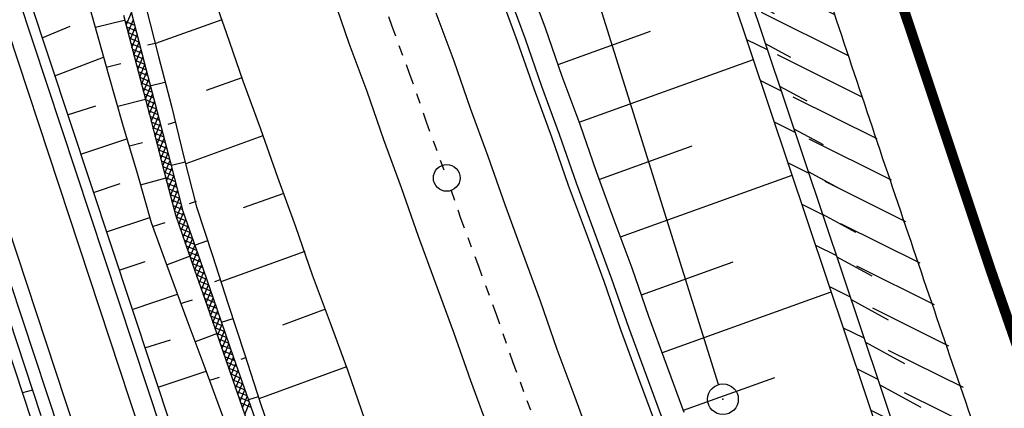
# Model space of a CAD drawing. Extents: x 447882 to 448688, y 437766 to 439043.
# Tile 70 of 121: x 448157 to 448205, y 438519 to 438538. Entities that reach past the tile are written whole.
import ezdxf

# ---------------------------------------------------------------- set-up
doc = ezdxf.new("R2010")
doc.units = 0
doc.header["$LTSCALE"] = 2
doc.header["$MEASUREMENT"] = 0
doc.linetypes.add('ACAD_ISO10W100W', pattern=[0.5, 0.25, -0.25])
doc.linetypes.add('AUSGEZOGEN', pattern=[0])
doc.layers.get('0').update_dxf_attribs({"linetype": 'AUSGEZOGEN'})
for name, color, linetype in [('211-GRENZL-BAB', 7, 'AUSGEZOGEN'), ('211-GRENZP-BAB', 7, 'AUSGEZOGEN'), ('DB-Bahnachse', 7, 'CONTINUOUS'), ('DB-Boeschungen', 15, 'CONTINUOUS'), ('DB-Gleisachsen', 7, 'CONTINUOUS'), ('DB-GRABEN', 15, 'AUSGEZOGEN'), ('DB-Kabelanalagen', 15, 'CONTINUOUS'), ('DB-Wegboeschungen', 15, 'CONTINUOUS'), ('DB-Wege', 15, 'CONTINUOUS'), ('FBRTOP', 250, 'AUSGEZOGEN'), ('PFEILTOP', 200, 'AUSGEZOGEN'), ('Rinne', 200, 'CONTINUOUS'), ('SCHLITZRINNE', 200, 'AUSGEZOGEN')]:
    doc.layers.add(name, color=color, linetype=linetype)

# ---------------------------------------------------------------- blocks, each defined once
blk = doc.blocks.new('*X270')
at = {"color": 0, "linetype": 'ByBlock'}
for p, q in [((-296484, -204524), (-296132, -204173)), ((-296205, -204564), (-295853, -204212)), ((-295926, -204603), (-295574, -204251)), ((-295647, -204642), (-295295, -204290)), ((-295368, -204682), (-295015, -204329)), ((-295089, -204721), (-294736, -204368)), ((-294810, -204760), (-294457, -204407)), ((-294531, -204800), (-294178, -204446)), ((-294253, -204839), (-293899, -204486)), ((-293974, -204878), (-293620, -204525)), ((-293695, -204918), (-293341, -204564)), ((-293416, -204957), (-293063, -204603)), ((-293137, -204996), (-292784, -204643)), ((-292858, -205035), (-292505, -204682)), ((-292579, -205075), (-292226, -204721)), ((-292300, -205114), (-291947, -204761)), ((-292021, -205153), (-291668, -204800)), ((-291743, -205193), (-291389, -204839)), ((-291464, -205232), (-291110, -204879)), ((-291185, -205271), (-290831, -204918)), ((-290906, -205311), (-290553, -204957)), ((-290627, -205350), (-290274, -204997)), ((-290348, -205389), (-289995, -205036)), ((-290069, -205429), (-289716, -205075)), ((-289790, -205468), (-289437, -205115)), ((-289512, -205507), (-289158, -205154)), ((-289233, -205546), (-288879, -205193)), ((-288953, -205585), (-288600, -205232)), ((-288674, -205624), (-288321, -205272)), ((-288395, -205663), (-288043, -205311)), ((-288116, -205703), (-287764, -205350)), ((-287837, -205742), (-287485, -205390)), ((-287557, -205781), (-287206, -205429)), ((-287278, -205820), (-286927, -205468)), ((-286999, -205859), (-286634, -205493)), ((-286712, -205890), (-286334, -205511)), ((-286412, -205908), (-286034, -205530)), ((-286112, -205926), (-285734, -205548)), ((-285812, -205944), (-285434, -205566)), ((-285512, -205962), (-285134, -205584)), ((-285212, -205980), (-284834, -205602)), ((-284912, -205999), (-284534, -205621)), ((-284611, -206017), (-284234, -205639)), ((-284311, -206035), (-283933, -205657)), ((-284011, -206053), (-283633, -205675)), ((-283711, -206071), (-283333, -205693)), ((-283411, -206089), (-283033, -205711)), ((-283111, -206107), (-282733, -205729)), ((-282811, -206125), (-282433, -205747)), ((-282511, -206143), (-282133, -205765)), ((-282210, -206161), (-281833, -205783)), ((-281910, -206179), (-281532, -205801)), ((-281610, -206197), (-281232, -205819)), ((-281310, -206215), (-280932, -205837)), ((-281010, -206233), (-280632, -205855)), ((-280710, -206251), (-280332, -205874)), ((-280410, -206269), (-280032, -205892)), ((-280109, -206288), (-279732, -205910)), ((-279809, -206306), (-279431, -205928)), ((-279509, -206324), (-279131, -205946)), ((-279209, -206342), (-278831, -205964)), ((-278909, -206360), (-278531, -205982)), ((-278609, -206378), (-278231, -206000)), ((-278309, -206396), (-277931, -206018)), ((-278009, -206414), (-277631, -206036)), ((-277708, -206432), (-277331, -206054)), ((-277408, -206450), (-277030, -206072)), ((-277108, -206468), (-276730, -206090))]:
    blk.add_line(p, q, dxfattribs=at)
blk = doc.blocks.new('*X271')
at = {"color": 0, "linetype": 'ByBlock'}
for p, q in [((-296292, -204551), (-296758, -204085)), ((-295922, -204604), (-296388, -204137)), ((-295552, -204656), (-296018, -204189)), ((-295181, -204708), (-295649, -204241)), ((-294811, -204760), (-295279, -204292)), ((-294440, -204812), (-294909, -204344)), ((-294070, -204865), (-294539, -204396)), ((-293699, -204917), (-294169, -204448)), ((-293329, -204969), (-293798, -204500)), ((-292959, -205021), (-293428, -204552)), ((-292588, -205074), (-293058, -204604)), ((-292218, -205126), (-292687, -204656)), ((-291847, -205178), (-292317, -204709)), ((-291477, -205230), (-291946, -204761)), ((-291107, -205282), (-291576, -204813)), ((-290736, -205335), (-291206, -204865)), ((-290366, -205387), (-290835, -204917)), ((-289995, -205439), (-290465, -204970)), ((-289625, -205491), (-290094, -205022)), ((-289255, -205543), (-289724, -205074)), ((-288885, -205595), (-289353, -205126)), ((-288515, -205647), (-288983, -205179)), ((-288145, -205698), (-288613, -205231)), ((-287775, -205750), (-288242, -205283)), ((-287405, -205802), (-287872, -205335)), ((-287035, -205854), (-287501, -205387)), ((-286678, -205892), (-287131, -205440)), ((-286340, -205913), (-286767, -205485)), ((-286001, -205933), (-286428, -205506)), ((-285663, -205953), (-286090, -205526)), ((-285324, -205974), (-285751, -205547)), ((-284986, -205994), (-285412, -205567)), ((-284647, -206014), (-285074, -205588)), ((-284308, -206035), (-284735, -205608)), ((-283970, -206055), (-284396, -205629)), ((-283631, -206076), (-284058, -205649)), ((-283293, -206096), (-283719, -205670)), ((-282954, -206116), (-283380, -205690)), ((-282616, -206137), (-283042, -205710)), ((-282277, -206157), (-282703, -205731)), ((-281938, -206177), (-282365, -205751)), ((-281600, -206198), (-282026, -205772)), ((-281261, -206218), (-281688, -205792)), ((-280923, -206239), (-281349, -205812)), ((-280584, -206259), (-281010, -205833)), ((-280245, -206279), (-280672, -205853)), ((-279907, -206300), (-280333, -205873)), ((-279568, -206320), (-279995, -205894)), ((-279230, -206340), (-279656, -205914)), ((-278891, -206361), (-279317, -205935)), ((-278553, -206381), (-278979, -205955)), ((-278214, -206402), (-278640, -205975)), ((-277875, -206422), (-278302, -205996)), ((-277537, -206442), (-277963, -206016)), ((-277198, -206463), (-277625, -206036)), ((-276860, -206483), (-277286, -206057)), ((-276521, -206503), (-276947, -206077))]:
    blk.add_line(p, q, dxfattribs=at)
blk = doc.blocks.new('GST')
at = {"color": 0}
blk.add_circle((0, 0), 0.75, dxfattribs=at)
blk.add_point((0, 0), dxfattribs=at)

msp = doc.modelspace()

# ---------------------------------------------------------------- hatches: boundary and pattern name
at = {"layer": 'PFEILTOP'}
h = msp.add_hatch(dxfattribs=at)
h.set_pattern_fill('_USER', color=256, scale=1.5, angle=45, style=0, pattern_type=0)
h.set_pattern_definition([(331.5615, (448173.417, 438603.3522), (0.714322, 1.318994), [])])
edge = h.paths.add_edge_path()
edge.add_line((448171.869, 438608.605), (448175.29, 438596.997))
edge.add_line((448175.29, 438596.997), (448178.58, 438586.042))
edge.add_line((448178.58, 438586.042), (448181.938, 438574.654))
edge.add_line((448181.938, 438574.654), (448181.823, 438569.54))
edge.add_line((448181.823, 438569.54), (448186.54, 438555.869))
edge.add_line((448186.54, 438555.869), (448199.654, 438516.778))
edge.add_line((448199.654, 438516.778), (448214.2, 438477.7))
edge.add_line((448214.2, 438477.7), (448232.14, 438430.591))
edge.add_line((448232.14, 438430.591), (448248.056, 438391.391))
edge.add_line((448171.101, 438608.379), (448171.869, 438608.605))
edge.add_line((448171.101, 438608.379), (448174.524, 438596.769))
edge.add_line((448174.524, 438596.769), (448177.814, 438585.814))
edge.add_line((448177.814, 438585.814), (448181.136, 438574.548))
edge.add_line((448181.136, 438574.548), (448181.062, 438571.298))
h = msp.add_hatch(dxfattribs=at)
h.set_pattern_fill('_USER', color=256, scale=1.5, angle=45, style=0, pattern_type=0)
h.set_pattern_definition([(333.5461, (448188.4438, 438550.1932), (0.668216, 1.34294), [])])
edge = h.paths.add_edge_path()
edge.add_line((448171.869, 438608.605), (448175.29, 438596.997))
edge.add_line((448175.29, 438596.997), (448178.58, 438586.042))
edge.add_line((448178.58, 438586.042), (448181.938, 438574.654))
edge.add_line((448181.938, 438574.654), (448181.823, 438569.54))
edge.add_line((448181.823, 438569.54), (448186.54, 438555.869))
edge.add_line((448186.54, 438555.869), (448199.654, 438516.778))
edge.add_line((448199.654, 438516.778), (448214.2, 438477.7))
edge.add_line((448214.2, 438477.7), (448232.14, 438430.591))
edge.add_line((448232.14, 438430.591), (448248.056, 438391.391))
edge.add_line((448181.053, 438569.316), (448185.782, 438555.611))
edge.add_line((448185.782, 438555.611), (448198.9, 438516.512))
edge.add_line((448198.9, 438516.512), (448213.452, 438477.418))
edge.add_line((448213.452, 438477.418), (448231.396, 438430.299))
edge.add_line((448231.396, 438430.299), (448247.314, 438391.091))
at = {"layer": 'SCHLITZRINNE'}
h = msp.add_hatch(dxfattribs=at)
h.set_pattern_fill('_USER', color=256, scale=1.5, angle=45, style=0, pattern_type=0)
h.set_pattern_definition([(324.8574, (448134.7023, 438851.6164), (0.86342, 1.226583), [])])
edge = h.paths.add_edge_path()
edge.add_line((448125.443, 438906.454), (448125.936, 438906.533))
edge.add_line((448125.936, 438906.533), (448126.04, 438905.88))
edge.add_arc((261507.524, 409202.339), 188967.645, 9.03995391, 9.04374407, ccw=False)
edge.add_line((448128.005, 438893.535), (448131.933, 438868.846))
edge.add_line((448131.933, 438868.846), (448133.254, 438860.539))
edge.add_arc((449371.197, 439057.494), 1253.513, 189.039943, 189.277818)
edge.add_arc((454072.816, 439825.545), 6017.453, 189.2778182, 189.3863877)
edge.add_arc((449284.377, 439033.993), 1164.031, 189.386388, 189.87641)
edge.add_arc((450764.431, 439291.676), 2666.349, 189.87641, 190.200181)
edge.add_arc((449881.193, 439132.753), 1768.927, 190.200181, 190.588964)
edge.add_arc((450188.848, 439190.268), 2081.912, 190.588964, 190.947332)
edge.add_arc((450096.336, 439172.374), 1987.685, 190.947332, 191.307685)
edge.add_arc((450103.529, 439173.812), 1995.02, 191.307685, 191.667375)
edge.add_arc((450113.912, 439175.956), 2005.623, 191.667375, 192.024165)
edge.add_arc((450128.354, 439179.032), 2020.389, 192.024165, 192.37965)
edge.add_arc((450121.636, 439177.558), 2013.511, 192.37965, 192.73712)
edge.add_arc((450090.705, 439170.566), 1981.8, 192.73712, 193.097438)
edge.add_arc((450089.716, 439170.336), 1980.784, 193.097438, 193.45758)
edge.add_arc((450128.145, 439179.532), 2020.298, 193.45758, 193.814181)
edge.add_arc((450131.046, 439180.245), 2023.285, 193.814181, 194.170205)
edge.add_arc((450093.866, 439170.858), 1984.938, 194.170205, 194.529652)
edge.add_arc((450094.254, 439170.958), 1985.339, 194.529652, 194.889491)
edge.add_arc((450121.506, 439178.204), 2013.538, 194.889491, 195.246802)
edge.add_arc((450124.649, 439179.061), 2016.795, 195.246802, 195.602873)
edge.add_arc((450111.382, 439175.356), 2003.021, 195.602873, 195.960167)
edge.add_arc((450101.557, 439172.546), 1992.802, 195.960167, 196.3197)
edge.add_arc((450106.363, 439173.953), 1997.81, 196.3197, 196.678782)
edge.add_arc((450107.837, 439174.395), 1999.349, 196.678782, 197.03752)
edge.add_arc((450104.436, 439173.352), 1995.791, 197.03752, 197.396578)
edge.add_arc((450113.998, 439176.348), 2005.812, 197.396578, 197.753665)
edge.add_arc((450121.006, 439178.592), 2013.17, 197.753665, 198.110098)
edge.add_arc((450117.03, 439177.292), 2008.988, 198.110098, 198.467563)
edge.add_arc((450103.872, 439172.898), 1995.115, 198.467563, 198.826268)
edge.add_arc((450099.455, 439171.391), 1990.448, 198.826268, 199.185784)
edge.add_arc((450113.542, 439176.293), 2005.364, 199.185784, 199.54396)
edge.add_arc((450116.79, 439177.446), 2008.81, 199.54396, 199.90126)
edge.add_arc((450108.06, 439174.286), 1999.526, 199.90126, 200.259389)
edge.add_arc((450108.407, 439174.414), 1999.896, 200.259389, 200.617742)
edge.add_arc((450110.76, 439175.299), 2002.409, 200.617742, 200.975871)
edge.add_arc((450111.887, 439175.731), 2003.616, 200.975871, 201.333691)
edge.add_arc((450111.742, 439175.674), 2003.46, 201.333691, 201.691524)
edge.add_arc((450110.583, 439175.213), 2002.213, 201.691524, 202.04953)
edge.add_arc((450111.609, 439175.629), 2003.32, 202.04953, 202.407437)
edge.add_arc((450109.603, 439174.802), 2001.151, 202.407437, 202.765839)
edge.add_arc((450106.414, 439173.464), 1997.693, 202.765839, 203.100071)
edge.add_line((448125.443, 438906.454), (448125.547, 438905.801))
edge.add_arc((261507.369, 409202.315), 188967.302, 9.03995391, 9.04374407, ccw=False)
edge.add_line((448127.511, 438893.456), (448131.439, 438868.767))
edge.add_line((448131.439, 438868.767), (448132.715, 438860.746))
h = msp.add_hatch(dxfattribs=at)
h.set_pattern_fill('_USER', color=256, scale=1.5, angle=45, style=0, pattern_type=0)
h.set_pattern_definition([(326.72764, (448148.0771, 438778.445), (0.822929, 1.254108), [])])
edge = h.paths.add_edge_path()
edge.add_line((448125.936, 438906.533), (448126.04, 438905.88))
edge.add_arc((261507.524, 409202.339), 188967.645, 9.03995391, 9.04374407, ccw=False)
edge.add_line((448128.005, 438893.535), (448131.933, 438868.846))
edge.add_line((448131.933, 438868.846), (448133.254, 438860.539))
edge.add_arc((449371.197, 439057.494), 1253.513, 189.039943, 189.277818)
edge.add_arc((454072.816, 439825.545), 6017.453, 189.2778182, 189.3863877)
edge.add_arc((449284.377, 439033.993), 1164.031, 189.386388, 189.87641)
edge.add_arc((450764.431, 439291.676), 2666.349, 189.87641, 190.200181)
edge.add_arc((449881.193, 439132.753), 1768.927, 190.200181, 190.588964)
edge.add_arc((450188.848, 439190.268), 2081.912, 190.588964, 190.947332)
edge.add_arc((450096.336, 439172.374), 1987.685, 190.947332, 191.307685)
edge.add_arc((450103.529, 439173.812), 1995.02, 191.307685, 191.667375)
edge.add_arc((450113.912, 439175.956), 2005.623, 191.667375, 192.024165)
edge.add_arc((450128.354, 439179.032), 2020.389, 192.024165, 192.37965)
edge.add_arc((450121.636, 439177.558), 2013.511, 192.37965, 192.73712)
edge.add_arc((450090.705, 439170.566), 1981.8, 192.73712, 193.097438)
edge.add_arc((450089.716, 439170.336), 1980.784, 193.097438, 193.45758)
edge.add_arc((450128.145, 439179.532), 2020.298, 193.45758, 193.814181)
edge.add_arc((450131.046, 439180.245), 2023.285, 193.814181, 194.170205)
edge.add_arc((450093.866, 439170.858), 1984.938, 194.170205, 194.529652)
edge.add_arc((450094.254, 439170.958), 1985.339, 194.529652, 194.889491)
edge.add_arc((450121.506, 439178.204), 2013.538, 194.889491, 195.246802)
edge.add_arc((450124.649, 439179.061), 2016.795, 195.246802, 195.602873)
edge.add_arc((450111.382, 439175.356), 2003.021, 195.602873, 195.960167)
edge.add_arc((450101.557, 439172.546), 1992.802, 195.960167, 196.3197)
edge.add_arc((450106.363, 439173.953), 1997.81, 196.3197, 196.678782)
edge.add_arc((450107.837, 439174.395), 1999.349, 196.678782, 197.03752)
edge.add_arc((450104.436, 439173.352), 1995.791, 197.03752, 197.396578)
edge.add_arc((450113.998, 439176.348), 2005.812, 197.396578, 197.753665)
edge.add_arc((450121.006, 439178.592), 2013.17, 197.753665, 198.110098)
edge.add_arc((450117.03, 439177.292), 2008.988, 198.110098, 198.467563)
edge.add_arc((450103.872, 439172.898), 1995.115, 198.467563, 198.826268)
edge.add_arc((450099.455, 439171.391), 1990.448, 198.826268, 199.185784)
edge.add_arc((450113.542, 439176.293), 2005.364, 199.185784, 199.54396)
edge.add_arc((450116.79, 439177.446), 2008.81, 199.54396, 199.90126)
edge.add_arc((450108.06, 439174.286), 1999.526, 199.90126, 200.259389)
edge.add_arc((450108.407, 439174.414), 1999.896, 200.259389, 200.617742)
edge.add_arc((450110.76, 439175.299), 2002.409, 200.617742, 200.975871)
edge.add_arc((450111.887, 439175.731), 2003.616, 200.975871, 201.333691)
edge.add_arc((450111.742, 439175.674), 2003.46, 201.333691, 201.691524)
edge.add_arc((450110.583, 439175.213), 2002.213, 201.691524, 202.04953)
edge.add_arc((450111.609, 439175.629), 2003.32, 202.04953, 202.407437)
edge.add_arc((450109.603, 439174.802), 2001.151, 202.407437, 202.765839)
edge.add_arc((450106.414, 439173.464), 1997.693, 202.765839, 203.100071)
edge.add_arc((450188.848, 439190.268), 2082.412, 190.799627, 190.947332)
edge.add_arc((450096.336, 439172.374), 1988.185, 190.947332, 191.307685)
edge.add_arc((450103.529, 439173.812), 1995.52, 191.307685, 191.667375)
edge.add_arc((450113.912, 439175.956), 2006.123, 191.667375, 192.024165)
edge.add_arc((450128.354, 439179.032), 2020.889, 192.024165, 192.37965)
edge.add_arc((450121.636, 439177.558), 2014.011, 192.37965, 192.469296)
h = msp.add_hatch(dxfattribs=at)
h.set_pattern_fill('_USER', color=256, scale=1.5, angle=45, style=0, pattern_type=0)
h.set_pattern_definition([(328.16104, (448159.8269, 438724.2048), (0.7913003, 1.274301), [])])
edge = h.paths.add_edge_path()
edge.add_line((448125.936, 438906.533), (448126.04, 438905.88))
edge.add_arc((261507.524, 409202.339), 188967.645, 9.03995391, 9.04374407, ccw=False)
edge.add_line((448128.005, 438893.535), (448131.933, 438868.846))
edge.add_line((448131.933, 438868.846), (448133.254, 438860.539))
edge.add_arc((449371.197, 439057.494), 1253.513, 189.039943, 189.277818)
edge.add_arc((454072.816, 439825.545), 6017.453, 189.2778182, 189.3863877)
edge.add_arc((449284.377, 439033.993), 1164.031, 189.386388, 189.87641)
edge.add_arc((450764.431, 439291.676), 2666.349, 189.87641, 190.200181)
edge.add_arc((449881.193, 439132.753), 1768.927, 190.200181, 190.588964)
edge.add_arc((450188.848, 439190.268), 2081.912, 190.588964, 190.947332)
edge.add_arc((450096.336, 439172.374), 1987.685, 190.947332, 191.307685)
edge.add_arc((450103.529, 439173.812), 1995.02, 191.307685, 191.667375)
edge.add_arc((450113.912, 439175.956), 2005.623, 191.667375, 192.024165)
edge.add_arc((450128.354, 439179.032), 2020.389, 192.024165, 192.37965)
edge.add_arc((450121.636, 439177.558), 2013.511, 192.37965, 192.73712)
edge.add_arc((450090.705, 439170.566), 1981.8, 192.73712, 193.097438)
edge.add_arc((450089.716, 439170.336), 1980.784, 193.097438, 193.45758)
edge.add_arc((450128.145, 439179.532), 2020.298, 193.45758, 193.814181)
edge.add_arc((450131.046, 439180.245), 2023.285, 193.814181, 194.170205)
edge.add_arc((450093.866, 439170.858), 1984.938, 194.170205, 194.529652)
edge.add_arc((450094.254, 439170.958), 1985.339, 194.529652, 194.889491)
edge.add_arc((450121.506, 439178.204), 2013.538, 194.889491, 195.246802)
edge.add_arc((450124.649, 439179.061), 2016.795, 195.246802, 195.602873)
edge.add_arc((450111.382, 439175.356), 2003.021, 195.602873, 195.960167)
edge.add_arc((450101.557, 439172.546), 1992.802, 195.960167, 196.3197)
edge.add_arc((450106.363, 439173.953), 1997.81, 196.3197, 196.678782)
edge.add_arc((450107.837, 439174.395), 1999.349, 196.678782, 197.03752)
edge.add_arc((450104.436, 439173.352), 1995.791, 197.03752, 197.396578)
edge.add_arc((450113.998, 439176.348), 2005.812, 197.396578, 197.753665)
edge.add_arc((450121.006, 439178.592), 2013.17, 197.753665, 198.110098)
edge.add_arc((450117.03, 439177.292), 2008.988, 198.110098, 198.467563)
edge.add_arc((450103.872, 439172.898), 1995.115, 198.467563, 198.826268)
edge.add_arc((450099.455, 439171.391), 1990.448, 198.826268, 199.185784)
edge.add_arc((450113.542, 439176.293), 2005.364, 199.185784, 199.54396)
edge.add_arc((450116.79, 439177.446), 2008.81, 199.54396, 199.90126)
edge.add_arc((450108.06, 439174.286), 1999.526, 199.90126, 200.259389)
edge.add_arc((450108.407, 439174.414), 1999.896, 200.259389, 200.617742)
edge.add_arc((450110.76, 439175.299), 2002.409, 200.617742, 200.975871)
edge.add_arc((450111.887, 439175.731), 2003.616, 200.975871, 201.333691)
edge.add_arc((450111.742, 439175.674), 2003.46, 201.333691, 201.691524)
edge.add_arc((450110.583, 439175.213), 2002.213, 201.691524, 202.04953)
edge.add_arc((450111.609, 439175.629), 2003.32, 202.04953, 202.407437)
edge.add_arc((450109.603, 439174.802), 2001.151, 202.407437, 202.765839)
edge.add_arc((450106.414, 439173.464), 1997.693, 202.765839, 203.100071)
edge.add_arc((450121.636, 439177.558), 2014.011, 192.51205, 192.73712)
edge.add_arc((450090.705, 439170.566), 1982.3, 192.73712, 193.097438)
edge.add_arc((450089.716, 439170.336), 1981.284, 193.097438, 193.45758)
edge.add_arc((450128.145, 439179.532), 2020.798, 193.45758, 193.814181)
edge.add_arc((450131.046, 439180.245), 2023.785, 193.814181, 194.170205)
edge.add_arc((450093.866, 439170.858), 1985.438, 194.170205, 194.185146)
h = msp.add_hatch(dxfattribs=at)
h.set_pattern_fill('_USER', color=256, scale=1.5, angle=45, style=0, pattern_type=0)
h.set_pattern_definition([(334.92026, (448224.608, 438502.9346), (0.635819, 1.358578), [])])
edge = h.paths.add_edge_path()
edge.add_line((448125.936, 438906.533), (448126.04, 438905.88))
edge.add_arc((261507.524, 409202.339), 188967.645, 9.03995391, 9.04374407, ccw=False)
edge.add_line((448128.005, 438893.535), (448131.933, 438868.846))
edge.add_line((448131.933, 438868.846), (448133.254, 438860.539))
edge.add_arc((449371.197, 439057.494), 1253.513, 189.039943, 189.277818)
edge.add_arc((454072.816, 439825.545), 6017.453, 189.2778182, 189.3863877)
edge.add_arc((449284.377, 439033.993), 1164.031, 189.386388, 189.87641)
edge.add_arc((450764.431, 439291.676), 2666.349, 189.87641, 190.200181)
edge.add_arc((449881.193, 439132.753), 1768.927, 190.200181, 190.588964)
edge.add_arc((450188.848, 439190.268), 2081.912, 190.588964, 190.947332)
edge.add_arc((450096.336, 439172.374), 1987.685, 190.947332, 191.307685)
edge.add_arc((450103.529, 439173.812), 1995.02, 191.307685, 191.667375)
edge.add_arc((450113.912, 439175.956), 2005.623, 191.667375, 192.024165)
edge.add_arc((450128.354, 439179.032), 2020.389, 192.024165, 192.37965)
edge.add_arc((450121.636, 439177.558), 2013.511, 192.37965, 192.73712)
edge.add_arc((450090.705, 439170.566), 1981.8, 192.73712, 193.097438)
edge.add_arc((450089.716, 439170.336), 1980.784, 193.097438, 193.45758)
edge.add_arc((450128.145, 439179.532), 2020.298, 193.45758, 193.814181)
edge.add_arc((450131.046, 439180.245), 2023.285, 193.814181, 194.170205)
edge.add_arc((450093.866, 439170.858), 1984.938, 194.170205, 194.529652)
edge.add_arc((450094.254, 439170.958), 1985.339, 194.529652, 194.889491)
edge.add_arc((450121.506, 439178.204), 2013.538, 194.889491, 195.246802)
edge.add_arc((450124.649, 439179.061), 2016.795, 195.246802, 195.602873)
edge.add_arc((450111.382, 439175.356), 2003.021, 195.602873, 195.960167)
edge.add_arc((450101.557, 439172.546), 1992.802, 195.960167, 196.3197)
edge.add_arc((450106.363, 439173.953), 1997.81, 196.3197, 196.678782)
edge.add_arc((450107.837, 439174.395), 1999.349, 196.678782, 197.03752)
edge.add_arc((450104.436, 439173.352), 1995.791, 197.03752, 197.396578)
edge.add_arc((450113.998, 439176.348), 2005.812, 197.396578, 197.753665)
edge.add_arc((450121.006, 439178.592), 2013.17, 197.753665, 198.110098)
edge.add_arc((450117.03, 439177.292), 2008.988, 198.110098, 198.467563)
edge.add_arc((450103.872, 439172.898), 1995.115, 198.467563, 198.826268)
edge.add_arc((450099.455, 439171.391), 1990.448, 198.826268, 199.185784)
edge.add_arc((450113.542, 439176.293), 2005.364, 199.185784, 199.54396)
edge.add_arc((450116.79, 439177.446), 2008.81, 199.54396, 199.90126)
edge.add_arc((450108.06, 439174.286), 1999.526, 199.90126, 200.259389)
edge.add_arc((450108.407, 439174.414), 1999.896, 200.259389, 200.617742)
edge.add_arc((450110.76, 439175.299), 2002.409, 200.617742, 200.975871)
edge.add_arc((450111.887, 439175.731), 2003.616, 200.975871, 201.333691)
edge.add_arc((450111.742, 439175.674), 2003.46, 201.333691, 201.691524)
edge.add_arc((450110.583, 439175.213), 2002.213, 201.691524, 202.04953)
edge.add_arc((450111.609, 439175.629), 2003.32, 202.04953, 202.407437)
edge.add_arc((450109.603, 439174.802), 2001.151, 202.407437, 202.765839)
edge.add_arc((450106.414, 439173.464), 1997.693, 202.765839, 203.100071)
edge.add_arc((450113.542, 439176.293), 2005.864, 199.384527, 199.54396)
edge.add_arc((450116.79, 439177.446), 2009.31, 199.54396, 199.90126)
edge.add_arc((450108.06, 439174.286), 2000.026, 199.90126, 200.259389)
edge.add_arc((450108.407, 439174.414), 2000.396, 200.259389, 200.617742)
edge.add_arc((450110.76, 439175.299), 2002.909, 200.617742, 200.975871)
edge.add_arc((450111.887, 439175.731), 2004.116, 200.975871, 201.063002)
h = msp.add_hatch(dxfattribs=at)
h.set_pattern_fill('_USER', color=256, scale=1.5, angle=45, style=0, pattern_type=0)
h.set_pattern_definition([(337.95664, (448265.5285, 438397.6318), (0.5629623, 1.39035), [])])
edge = h.paths.add_edge_path()
edge.add_line((448125.936, 438906.533), (448126.04, 438905.88))
edge.add_arc((261507.524, 409202.339), 188967.645, 9.03995391, 9.04374407, ccw=False)
edge.add_line((448128.005, 438893.535), (448131.933, 438868.846))
edge.add_line((448131.933, 438868.846), (448133.254, 438860.539))
edge.add_arc((449371.197, 439057.494), 1253.513, 189.039943, 189.277818)
edge.add_arc((454072.816, 439825.545), 6017.453, 189.2778182, 189.3863877)
edge.add_arc((449284.377, 439033.993), 1164.031, 189.386388, 189.87641)
edge.add_arc((450764.431, 439291.676), 2666.349, 189.87641, 190.200181)
edge.add_arc((449881.193, 439132.753), 1768.927, 190.200181, 190.588964)
edge.add_arc((450188.848, 439190.268), 2081.912, 190.588964, 190.947332)
edge.add_arc((450096.336, 439172.374), 1987.685, 190.947332, 191.307685)
edge.add_arc((450103.529, 439173.812), 1995.02, 191.307685, 191.667375)
edge.add_arc((450113.912, 439175.956), 2005.623, 191.667375, 192.024165)
edge.add_arc((450128.354, 439179.032), 2020.389, 192.024165, 192.37965)
edge.add_arc((450121.636, 439177.558), 2013.511, 192.37965, 192.73712)
edge.add_arc((450090.705, 439170.566), 1981.8, 192.73712, 193.097438)
edge.add_arc((450089.716, 439170.336), 1980.784, 193.097438, 193.45758)
edge.add_arc((450128.145, 439179.532), 2020.298, 193.45758, 193.814181)
edge.add_arc((450131.046, 439180.245), 2023.285, 193.814181, 194.170205)
edge.add_arc((450093.866, 439170.858), 1984.938, 194.170205, 194.529652)
edge.add_arc((450094.254, 439170.958), 1985.339, 194.529652, 194.889491)
edge.add_arc((450121.506, 439178.204), 2013.538, 194.889491, 195.246802)
edge.add_arc((450124.649, 439179.061), 2016.795, 195.246802, 195.602873)
edge.add_arc((450111.382, 439175.356), 2003.021, 195.602873, 195.960167)
edge.add_arc((450101.557, 439172.546), 1992.802, 195.960167, 196.3197)
edge.add_arc((450106.363, 439173.953), 1997.81, 196.3197, 196.678782)
edge.add_arc((450107.837, 439174.395), 1999.349, 196.678782, 197.03752)
edge.add_arc((450104.436, 439173.352), 1995.791, 197.03752, 197.396578)
edge.add_arc((450113.998, 439176.348), 2005.812, 197.396578, 197.753665)
edge.add_arc((450121.006, 439178.592), 2013.17, 197.753665, 198.110098)
edge.add_arc((450117.03, 439177.292), 2008.988, 198.110098, 198.467563)
edge.add_arc((450103.872, 439172.898), 1995.115, 198.467563, 198.826268)
edge.add_arc((450099.455, 439171.391), 1990.448, 198.826268, 199.185784)
edge.add_arc((450113.542, 439176.293), 2005.364, 199.185784, 199.54396)
edge.add_arc((450116.79, 439177.446), 2008.81, 199.54396, 199.90126)
edge.add_arc((450108.06, 439174.286), 1999.526, 199.90126, 200.259389)
edge.add_arc((450108.407, 439174.414), 1999.896, 200.259389, 200.617742)
edge.add_arc((450110.76, 439175.299), 2002.409, 200.617742, 200.975871)
edge.add_arc((450111.887, 439175.731), 2003.616, 200.975871, 201.333691)
edge.add_arc((450111.742, 439175.674), 2003.46, 201.333691, 201.691524)
edge.add_arc((450110.583, 439175.213), 2002.213, 201.691524, 202.04953)
edge.add_arc((450111.609, 439175.629), 2003.32, 202.04953, 202.407437)
edge.add_arc((450109.603, 439174.802), 2001.151, 202.407437, 202.765839)
edge.add_arc((450106.414, 439173.464), 1997.693, 202.765839, 203.100071)
edge.add_arc((450106.414, 439173.464), 1998.193, 202.821848, 203.100071)
edge.add_line((448268.435, 438389.496), (448268.895, 438389.693))

# ---------------------------------------------------------------- linework, layer by layer
at = {"layer": '211-GRENZL-BAB', "flags": 128}
msp.add_lwpolyline([(448190.776, 438519.765), (448167.745, 438593.244)], dxfattribs=at)
at = {"layer": 'DB-Bahnachse', "linetype": 'ACAD_ISO10W100W'}
for p, q in [((448174.002, 438539.623), (448174.822, 438537.261)), ((448174.822, 438537.261), (448175.69, 438534.914)), ((448175.69, 438534.914), (448176.494, 438532.599)), ((448176.494, 438532.599), (448177.362, 438530.253)), ((448177.714, 438529.238), (448178.182, 438527.89)), ((448178.182, 438527.89), (448179.05, 438525.544)), ((448179.05, 438525.544), (448179.917, 438523.197)), ((448179.917, 438523.197), (448180.737, 438520.835)), ((448180.737, 438520.835), (448181.418, 438518.993)), ((448181.418, 438518.993), (448182.472, 438516.141))]:
    msp.add_line(p, q, dxfattribs=at)
at = {"layer": 'DB-Bahnachse', "linetype": 'Continuous'}
msp.add_ellipse((448177.501, 438529.852), major_axis=(-0.46, 0.46), ratio=1, start_param=2.750434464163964, end_param=9.03361977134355, dxfattribs=at)
at = {"layer": 'DB-Boeschungen', "linetype": 'Continuous'}
for p, q in [((448159.61, 438539.745), (448160.287, 438537.337)), ((448181.445, 438539.531), (448182.312, 438537.185)), ((448165.9, 438539.318), (448166.72, 438536.956)), ((448162.079, 438537.971), (448162.724, 438535.5)), ((448162.792, 438538.203), (448163.422, 438535.779)), ((448161.744, 438537.547), (448160.334, 438537.194)), ((448161.714, 438537.8), (448162.344, 438535.376)), ((448166.519, 438537.574), (448163.269, 438536.413)), ((448160.287, 438537.337), (448160.98, 438534.881)), ((448182.312, 438537.185), (448183.132, 438534.822)), ((448182.947, 438535.393), (448187.465, 438537.019)), ((448166.72, 438536.956), (448167.54, 438534.593)), ((448163.269, 438536.413), (448162.873, 438536.337)), ((448163.422, 438535.779), (448164.052, 438533.355)), ((448183.969, 438532.571), (448192.484, 438535.635)), ((448160.857, 438535.261), (448161.585, 438535.445)), ((448162.344, 438535.376), (448162.974, 438532.952)), ((448162.724, 438535.5), (448163.354, 438533.076)), ((448160.98, 438534.881), (448161.658, 438532.472)), ((448167.494, 438534.736), (448165.75, 438534.117)), ((448167.54, 438534.593), (448168.407, 438532.247)), ((448183.132, 438534.822), (448184, 438532.476)), ((448163.729, 438534.512), (448163, 438534.328)), ((448162.789, 438533.681), (448161.427, 438533.343)), ((448164.052, 438533.355), (448164.65, 438530.868)), ((448162.974, 438532.952), (448163.603, 438530.528)), ((448163.354, 438533.076), (448163.984, 438530.652)), ((448161.658, 438532.472), (448162.382, 438530.079)), ((448164.251, 438532.579), (448163.871, 438532.455)), ((448168.407, 438532.247), (448169.227, 438529.884)), ((448184, 438532.476), (448184.804, 438530.161)), ((448168.516, 438531.914), (448164.758, 438530.535)), ((448161.997, 438531.426), (448162.631, 438531.579)), ((448184.975, 438529.796), (448189.494, 438531.422)), ((448164.65, 438530.868), (448165.279, 438528.444)), ((448163.603, 438530.528), (448164.249, 438528.057)), ((448163.984, 438530.652), (448164.614, 438528.228)), ((448164.727, 438530.63), (448164.046, 438530.462)), ((448162.382, 438530.079), (448163.06, 438527.67)), ((448163.772, 438529.847), (448162.52, 438529.493)), ((448169.227, 438529.884), (448170.111, 438527.49)), ((448184.804, 438530.161), (448185.672, 438527.814)), ((448185.997, 438526.974), (448194.378, 438529.99)), ((448169.538, 438529.091), (448167.556, 438528.395)), ((448165.25, 438528.697), (448164.917, 438528.589)), ((448165.279, 438528.444), (448166.052, 438526.066)), ((448164.249, 438528.057), (448165.069, 438525.694)), ((448164.614, 438528.228), (448165.449, 438525.818)), ((448163.06, 438527.67), (448163.943, 438525.276)), ((448163.122, 438527.48), (448163.74, 438527.681)), ((448170.111, 438527.49), (448170.931, 438525.128)), ((448185.672, 438527.814), (448186.539, 438525.468)), ((448165.82, 438526.78), (448165.202, 438526.579)), ((448164.961, 438526.027), (448163.835, 438525.609)), ((448166.052, 438526.066), (448166.824, 438523.689)), ((448170.56, 438526.269), (448166.469, 438524.782)), ((448165.069, 438525.694), (448165.889, 438523.332)), ((448165.449, 438525.818), (448166.269, 438523.456)), ((448186.539, 438525.468), (448187.359, 438523.105)), ((448187.02, 438524.151), (448191.491, 438525.762)), ((448163.943, 438525.276), (448164.81, 438522.929)), ((448170.931, 438525.128), (448171.798, 438522.781)), ((448166.438, 438524.878), (448166.153, 438524.785)), ((448188.042, 438521.329), (448196.288, 438524.298)), ((448164.5, 438523.722), (448165.071, 438523.908)), ((448166.824, 438523.689), (448167.612, 438521.263)), ((448165.889, 438523.332), (448166.709, 438520.97)), ((448166.269, 438523.456), (448167.089, 438521.094)), ((448171.582, 438523.447), (448169.473, 438522.657)), ((448187.359, 438523.105), (448188.227, 438520.759)), ((448164.81, 438522.929), (448165.678, 438520.583)), ((448167.056, 438522.975), (448166.485, 438522.79)), ((448171.798, 438522.781), (448172.666, 438520.434)), ((448166.244, 438522.238), (448165.213, 438521.851)), ((448167.612, 438521.263), (448168.385, 438518.886)), ((448166.709, 438520.97), (448167.529, 438518.608)), ((448167.089, 438521.094), (448167.909, 438518.731)), ((448167.674, 438521.073), (448167.436, 438520.996)), ((448172.604, 438520.625), (448168.323, 438519.076)), ((448188.227, 438520.759), (448189.095, 438518.412)), ((448165.678, 438520.583), (448166.546, 438518.236)), ((448172.666, 438520.434), (448173.486, 438518.072)), ((448165.926, 438519.98), (448166.402, 438520.134)), ((448189.064, 438518.507), (448193.535, 438520.117)), ((448168.292, 438519.171), (448167.816, 438519.017)), ((448167.909, 438518.731), (448168.729, 438516.369)), ((448168.385, 438518.886), (448169.205, 438516.524)), ((448167.529, 438518.608), (448168.349, 438516.246))]:
    msp.add_line(p, q, dxfattribs=at)
at = {"layer": 'DB-Gleisachsen', "linetype": 'Continuous'}
for p, q in [((448171.904, 438538.798), (448172.724, 438536.436)), ((448176.973, 438537.921), (448177.841, 438535.574)), ((448172.724, 438536.436), (448173.592, 438534.089)), ((448177.841, 438535.574), (448178.645, 438533.26)), ((448173.592, 438534.089), (448174.412, 438531.727)), ((448178.645, 438533.26), (448179.513, 438530.913)), ((448174.412, 438531.727), (448175.28, 438529.38)), ((448179.513, 438530.913), (448180.333, 438528.551)), ((448175.28, 438529.38), (448176.1, 438527.018)), ((448180.333, 438528.551), (448181.201, 438526.204)), ((448176.1, 438527.018), (448176.967, 438524.671)), ((448181.201, 438526.204), (448182.068, 438523.857)), ((448176.967, 438524.671), (448177.835, 438522.324)), ((448182.068, 438523.857), (448182.888, 438521.495)), ((448177.835, 438522.324), (448178.655, 438519.962)), ((448182.888, 438521.495), (448183.756, 438519.148)), ((448178.655, 438519.962), (448179.522, 438517.615)), ((448183.756, 438519.148), (448184.623, 438516.801))]:
    msp.add_line(p, q, dxfattribs=at)
at = {"layer": 'DB-Kabelanalagen', "linetype": 'Continuous'}
for p, q in [((448180.463, 438538.992), (448181.33, 438536.646)), ((448180.08, 438538.875), (448180.948, 438536.528)), ((448180.948, 438536.528), (448181.752, 438534.213)), ((448181.33, 438536.646), (448182.135, 438534.331)), ((448181.752, 438534.213), (448182.62, 438531.867)), ((448182.135, 438534.331), (448183.002, 438531.984)), ((448182.62, 438531.867), (448183.44, 438529.505)), ((448183.002, 438531.984), (448183.822, 438529.622)), ((448183.44, 438529.505), (448184.308, 438527.158)), ((448183.822, 438529.622), (448184.69, 438527.275)), ((448184.308, 438527.158), (448185.175, 438524.811)), ((448184.69, 438527.275), (448185.558, 438524.928)), ((448185.175, 438524.811), (448185.995, 438522.449)), ((448185.558, 438524.928), (448186.378, 438522.566)), ((448186.378, 438522.566), (448187.245, 438520.219)), ((448185.995, 438522.449), (448186.863, 438520.102)), ((448187.245, 438520.219), (448188.113, 438517.873)), ((448186.863, 438520.102), (448187.73, 438517.755))]:
    msp.add_line(p, q, dxfattribs=at)
at = {"layer": 'DB-Wegboeschungen', "linetype": 'Continuous'}
for p, q in [((448156.937, 438539.084), (448170.329, 438498.766)), ((448157.732, 438536.694), (448159.097, 438537.267)), ((448158.348, 438534.835), (448160.733, 438535.755)), ((448158.979, 438532.935), (448160.349, 438533.376)), ((448159.618, 438531.014), (448161.872, 438531.763)), ((448160.24, 438529.139), (448161.543, 438529.584)), ((448160.877, 438527.221), (448162.987, 438527.929)), ((448161.499, 438525.35), (448162.769, 438525.769)), ((448162.137, 438523.43), (448164.35, 438524.173)), ((448155.606, 438522.862), (448157.186, 438518.111)), ((448156.097, 438523), (448157.676, 438518.249)), ((448162.757, 438521.563), (448164.01, 438521.954)), ((448163.396, 438519.639), (448165.74, 438520.415)), ((448157.264, 438519.498), (448156.774, 438519.361))]:
    msp.add_line(p, q, dxfattribs=at)
at = {"layer": 'DB-Wege', "linetype": 'Continuous'}
for p, q in [((448153.589, 438547.642), (448196.807, 438417.098)), ((448152.639, 438547.327), (448195.858, 438416.784)), ((448149.079, 438546.149), (448163.209, 438503.47)), ((448149.791, 438546.384), (448163.921, 438503.706))]:
    msp.add_line(p, q, dxfattribs=at)
at = {"layer": 'FBRTOP'}
for points in [[(448131.684, 438991.32, -0.000001), (448134.983, 438970.589, -0.000001), (448138.911, 438945.9, 0.000002), (448142.84, 438921.21, 0.000007), (448144.804, 438908.866, -0.000017)], [(448098.869, 438979.596, -0.000001), (448101.158, 438965.207, -0.000001), (448105.087, 438940.518, 0.000002), (448109.015, 438915.828, 0.000007), (448110.98, 438903.483, -0.000017)], [(448159.284, 438662.774, 0.00076), (448160.838, 438656.896, 0.001559), (448164.127, 438644.679, 0.001554), (448167.486, 438632.505, 0.001559), (448170.909, 438620.393, 0.001569), (448174.411, 438608.29, 0.001567), (448177.994, 438596.193, 0.001565), (448181.652, 438584.121, 0.001567), (448185.383, 438572.084, 0.001558), (448189.186, 438560.076, 0.001555), (448193.071, 438548.07, 0.00156), (448197.034, 438536.078, 0.001565), (448201.059, 438524.153, 0.001569), (448205.157, 438512.255, 0.001563), (448209.345, 438500.337, 0.001559), (448213.605, 438488.455, 0.001563), (448217.929, 438476.628, 0.001564), (448222.33, 438464.818, 0.001563), (448226.808, 438453.028, 0.001202), (448230.306, 438443.97, 0.001561)]]:
    msp.add_lwpolyline(points, format="xyb", dxfattribs=at)
at = {"layer": 'FBRTOP', "const_width": 0.5}
msp.add_lwpolyline([(448117.312, 438986.185, -0.000001), (448120.169, 438968.232, -0.000001), (448124.098, 438943.543, 0.000002), (448128.026, 438918.853, 0.000007), (448129.991, 438906.508, -0.000017)], format="xyb", dxfattribs=at)
msp.add_lwpolyline([(448101.983, 438980.708), (448104.368, 438965.718), (448112.225, 438916.339), (448116.154, 438891.649), (448120.082, 438866.96), (448121.407, 438858.629), (448124.099, 438842.153), (448128.414, 438817.366), (448133.041, 438792.62), (448137.977, 438767.933), (448143.221, 438743.311), (448148.772, 438718.755), (448154.631, 438694.272), (448160.793, 438669.864), (448167.262, 438645.533), (448174.033, 438621.287), (448181.108, 438597.126), (448188.484, 438573.055), (448196.16, 438549.08), (448204.135, 438525.202), (448212.408, 438501.425), (448220.978, 438477.753)], dxfattribs=at)
at = {"layer": 'Rinne', "flags": 128}
msp.add_lwpolyline([(448171.869, 438608.605), (448175.29, 438596.997), (448178.58, 438586.042), (448181.938, 438574.654), (448181.823, 438569.54), (448186.54, 438555.869), (448199.654, 438516.778), (448214.2, 438477.7), (448232.14, 438430.591), (448248.056, 438391.391)], dxfattribs=at)
at = {"layer": 'Rinne'}
msp.add_lwpolyline([(448181.053, 438569.316), (448185.782, 438555.611), (448198.9, 438516.512), (448213.452, 438477.418), (448231.396, 438430.299), (448247.314, 438391.091)], dxfattribs=at)

# ---------------------------------------------------------------- block references
at = {"layer": '211-GRENZP-BAB', "rotation": 289.6609145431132}
msp.add_blockref('GST', (448191, 438519.05), dxfattribs=at)
at = {"layer": 'DB-GRABEN', "linetype": 'Continuous', "xscale": 0.00099999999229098, "yscale": 0.000999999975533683, "zscale": 0.001, "rotation": 292.5882868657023}
for name in ['*X270', '*X271']:
    msp.add_blockref(name, (448464.508, 438342.321), dxfattribs=at)

doc.saveas('drawing.dxf')
